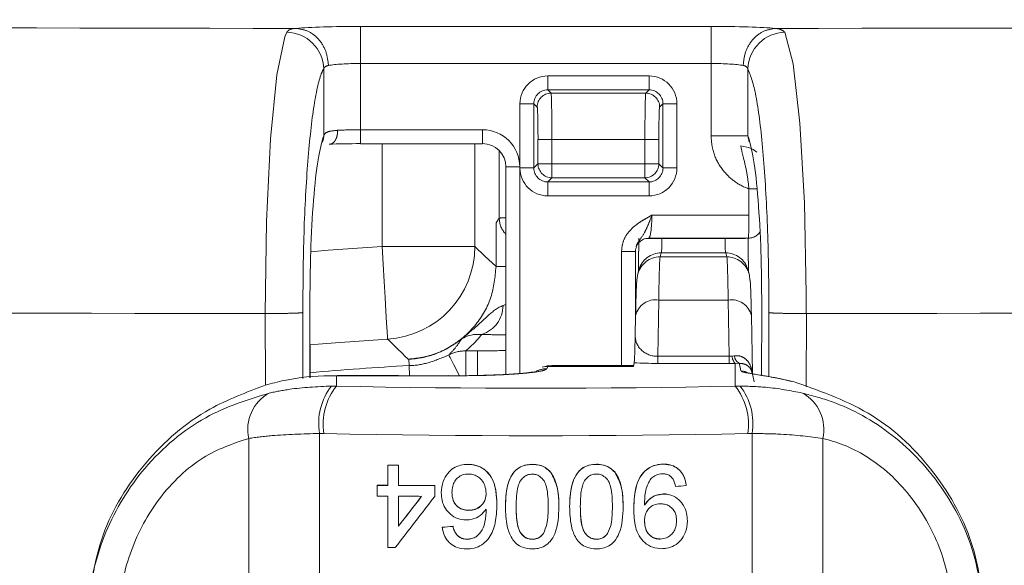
# Model space of a CAD drawing. Header units: millimetres. Extents: x 2 to 601, y 5 to 415.
# Tile 9 of 144: x 45.05 to 47.18, y 45.15 to 46.32. Entities that reach past the tile are written whole.
import ezdxf

# ---------------------------------------------------------------- set-up
doc = ezdxf.new("R2010")
doc.units = ezdxf.units.MM
doc.linetypes.add('PHANTOM', pattern=[12.7, 6.35, -1.27, 1.27, -1.27, 1.27, -1.27])

msp = doc.modelspace()

# ---------------------------------------------------------------- linework, layer by layer
at = {"color": 7, "linetype": 'PHANTOM', "lineweight": 0}
for p, q in [((45.7898, 46.3087), (45.7898, 46.2289)), ((45.7898, 46.3087), (46.5457, 46.3087)), ((46.5457, 46.3087), (46.5457, 46.2289)), ((45.7898, 46.2289), (45.7898, 46.086)), ((46.5457, 46.2289), (45.7898, 46.2289)), ((46.5457, 46.0732), (46.5457, 46.2289)), ((45.7103, 46.0732), (45.7103, 46.2174)), ((46.6253, 46.2174), (46.6253, 46.0732)), ((46.1935, 46.1721), (46.1935, 46.2021)), ((46.1935, 46.2021), (46.412, 46.2021)), ((46.412, 46.2021), (46.412, 46.1721)), ((46.1935, 46.1721), (46.2007, 46.1649)), ((46.412, 46.1721), (46.1935, 46.1721)), ((46.4049, 46.1649), (46.412, 46.1721)), ((46.2007, 46.1649), (46.4049, 46.1649)), ((46.1336, 46.0036), (46.1336, 46.1421)), ((46.1635, 46.1421), (46.1336, 46.1421)), ((46.1707, 46.1349), (46.1635, 46.1421)), ((46.1635, 46.1421), (46.1635, 46.0036)), ((46.442, 46.1421), (46.4349, 46.1349)), ((46.442, 46.0036), (46.442, 46.1421)), ((46.472, 46.1421), (46.442, 46.1421)), ((46.472, 46.1421), (46.472, 46.0036)), ((45.7898, 46.056), (45.7898, 46.086)), ((45.7898, 46.086), (46.0531, 46.086)), ((46.0531, 46.056), (46.0531, 46.086)), ((46.1725, 46.0125), (46.1725, 46.0649)), ((46.2025, 46.0649), (46.1725, 46.0649)), ((46.2025, 46.0649), (46.2025, 46.0125)), ((46.4031, 46.0649), (46.2025, 46.0649)), ((46.4031, 46.0125), (46.4031, 46.0649)), ((46.4331, 46.0649), (46.4031, 46.0649)), ((46.4331, 46.0649), (46.4331, 46.0125)), ((46.6253, 46.0732), (46.5457, 46.0732)), ((45.8362, 45.8345), (45.8362, 46.056)), ((46.0362, 46.056), (46.0362, 45.8345)), ((46.089, 45.8956), (46.089, 46.0411)), ((46.103, 46.0063), (46.133, 46.0063)), ((46.133, 46.0063), (46.133, 45.5608)), ((46.1635, 46.0036), (46.1336, 46.0036)), ((46.1635, 46.0036), (46.1725, 46.0125)), ((46.2025, 46.0125), (46.1725, 46.0125)), ((46.2025, 45.9825), (46.2025, 46.0125)), ((46.2025, 46.0125), (46.4031, 46.0125)), ((46.4031, 46.0125), (46.4031, 45.9825)), ((46.4331, 46.0125), (46.4031, 46.0125)), ((46.4331, 46.0125), (46.442, 46.0036)), ((46.472, 46.0036), (46.442, 46.0036)), ((46.2025, 45.9825), (46.1935, 45.9736)), ((46.4031, 45.9825), (46.2025, 45.9825)), ((46.412, 45.9736), (46.4031, 45.9825)), ((46.1935, 45.9736), (46.412, 45.9736)), ((46.1935, 45.9736), (46.1935, 45.9436)), ((46.412, 45.9436), (46.412, 45.9736)), ((46.6447, 45.9587), (46.6275, 45.9587)), ((46.6275, 45.902), (46.6275, 45.9587)), ((46.412, 45.9436), (46.1935, 45.9436)), ((46.082, 45.8852), (46.089, 45.8956)), ((46.418, 45.902), (46.6275, 45.902)), ((46.4397, 45.852), (46.4397, 45.8513)), ((46.4397, 45.8513), (46.5759, 45.8513)), ((46.5759, 45.8513), (46.5759, 45.852)), ((45.8362, 45.8345), (46.0362, 45.8345)), ((46.3525, 45.8233), (46.3825, 45.8233)), ((46.3525, 45.5779), (46.3525, 45.8233)), ((46.4383, 45.8206), (46.4358, 45.8119)), ((46.4358, 45.8119), (46.5797, 45.8119)), ((46.5773, 45.8206), (46.4383, 45.8206)), ((46.5797, 45.8119), (46.5773, 45.8206)), ((46.0972, 45.7071), (46.103, 45.709)), ((46.4329, 45.719), (46.4308, 45.5977)), ((46.5827, 45.719), (46.4329, 45.719)), ((46.5847, 45.5977), (46.5827, 45.719)), ((45.5847, 45.5354), (45.5843, 45.6897)), ((45.6652, 45.6918), (45.6656, 45.5498)), ((45.6807, 45.5514), (45.6803, 45.6954)), ((46.6552, 45.6954), (46.6548, 45.5566)), ((46.67, 45.5538), (46.6704, 45.6918)), ((46.7513, 45.6897), (46.7508, 45.5317)), ((46.0166, 45.5563), (46.0166, 45.6093)), ((46.0166, 45.6093), (46.0417, 45.6093)), ((46.0417, 45.5567), (46.0417, 45.6093)), ((46.4308, 45.5977), (46.4308, 45.5822)), ((46.4308, 45.5977), (46.5847, 45.5977)), ((46.5847, 45.5977), (46.5847, 45.5822)), ((46.5912, 45.598), (46.5959, 45.5987)), ((45.8944, 45.5776), (45.8937, 45.5915)), ((46.1935, 45.5757), (46.1914, 45.5708)), ((46.2024, 45.5779), (46.1934, 45.5757)), ((46.5847, 45.5822), (46.4308, 45.5822)), ((46.6063, 45.5825), (46.5978, 45.5824)), ((46.5978, 45.5824), (46.5978, 45.5334)), ((45.7378, 45.5558), (45.7378, 45.5334)), ((45.7272, 45.5335), (45.7378, 45.5334)), ((46.5978, 45.5334), (46.6084, 45.5335)), ((45.7104, 45.4312), (45.7013, 45.4313)), ((45.7013, 45.4313), (45.7013, 26.0349)), ((46.6343, 45.4313), (46.6252, 45.4312)), ((46.6343, 45.4313), (46.6343, 26.0349)), ((45.5487, 45.4207), (45.5487, 25.9806)), ((46.7869, 45.4207), (46.7869, 25.9806))]:
    msp.add_line(p, q, dxfattribs=at)
at = {"color": 7, "linetype": 'Continuous', "lineweight": 15}
for p, q in [((45.7072, 46.0587), (45.7085, 46.0626)), ((45.7898, 46.056), (46.0531, 46.056)), ((46.103, 46.0063), (46.103, 45.5587)), ((46.082, 45.7911), (46.082, 45.8852)), ((46.411, 45.852), (46.6258, 45.852)), ((46.3825, 45.664), (46.3825, 45.8233)), ((46.103, 45.7911), (46.082, 45.7911)), ((46.3902, 45.7844), (46.3878, 45.7757)), ((46.6278, 45.7757), (46.6253, 45.7844)), ((45.6809, 45.5514), (45.6805, 45.6955)), ((46.3829, 45.6854), (46.3822, 45.6428)), ((46.3829, 45.6854), (46.3829, 45.6846)), ((46.6348, 45.5606), (46.6327, 45.6854)), ((46.6327, 45.6854), (46.6327, 45.6846)), ((46.6551, 45.6955), (46.6547, 45.5566)), ((46.1903, 45.5764), (46.1813, 45.5742)), ((46.1934, 45.5757), (46.1935, 45.5757)), ((46.3782, 45.5757), (46.1935, 45.5757)), ((46.3787, 45.5779), (46.2024, 45.5779)), ((46.38, 45.5839), (46.3782, 45.5757)), ((45.9905, 45.5558), (45.9905, 45.5557)), ((45.8484, 45.3633), (45.8484, 45.363)), ((45.8484, 45.3192), (45.8484, 45.363)), ((45.8715, 45.3632), (45.8715, 45.3629)), ((45.8715, 45.3629), (45.8715, 45.3191)), ((46.0207, 45.365), (46.0207, 45.3647)), ((46.16, 45.3648), (46.16, 45.3645)), ((46.2984, 45.3649), (46.2984, 45.3647)), ((46.4425, 45.3654), (46.4425, 45.3651)), ((46.2002, 45.3475), (46.2002, 45.3472)), ((46.3386, 45.3477), (46.3386, 45.3474)), ((45.8253, 45.3196), (45.8253, 45.3193)), ((45.8253, 45.2963), (45.8253, 45.3193)), ((45.95, 45.319), (45.95, 45.3188)), ((45.95, 45.3188), (45.95, 45.2957)), ((46.4923, 45.3195), (46.4923, 45.3192)), ((45.8484, 45.1854), (45.8484, 45.2961)), ((45.8715, 45.296), (45.8715, 45.2312)), ((45.9638, 45.3036), (45.9638, 45.3033)), ((46.4435, 45.3008), (46.4435, 45.3005)), ((46.0838, 45.2783), (46.0838, 45.2781)), ((46.1023, 45.2738), (46.1023, 45.2735)), ((46.2176, 45.2738), (46.2176, 45.2735)), ((46.2407, 45.2738), (46.2407, 45.2735)), ((46.3561, 45.274), (46.3561, 45.2738)), ((46.4023, 45.2771), (46.4023, 45.2769)), ((46.0234, 45.2658), (46.0234, 45.2655)), ((46.3792, 45.2692), (46.3792, 45.269)), ((45.9892, 45.2313), (45.9892, 45.231)), ((46.4946, 45.2431), (46.4946, 45.2429)), ((45.9661, 45.229), (45.9661, 45.2288)), ((45.9975, 45.2128), (45.9975, 45.2125)), ((46.1841, 45.2156), (46.1841, 45.2154)), ((46.3226, 45.2158), (46.3226, 45.2156)), ((46.0196, 45.2035), (46.0196, 45.2032)), ((46.0392, 45.2088), (46.0392, 45.2085)), ((46.1602, 45.2033), (46.1602, 45.2031)), ((46.2987, 45.2035), (46.2987, 45.2032)), ((46.4359, 45.2039), (46.4359, 45.2036))]:
    msp.add_line(p, q, dxfattribs=at)
at = {"color": 7, "linetype": 'PHANTOM', "lineweight": 0, "flags": 128}
for points in [[(45.5844, 45.6897), (45.5844, 45.6897), (45.587, 45.8886), (45.5957, 46.0668), (45.6093, 46.2046), (45.6264, 46.2865), (45.6305, 46.2961)], [(46.705, 46.2961), (46.7227, 46.2279), (46.7373, 46.1003), (46.7472, 45.9282), (46.7512, 45.7313), (46.7512, 45.6897), (46.7512, 45.6897)], [(45.6823, 45.8232), (45.72, 45.8263), (45.8362, 45.8345)], [(45.8362, 45.8345), (45.8385, 45.796), (45.8407, 45.7589), (45.8428, 45.7246), (45.8446, 45.6946), (45.8461, 45.6697), (45.8472, 45.651), (45.8479, 45.6393), (45.8481, 45.6349)], [(46.0362, 45.8345), (46.0581, 45.8138), (46.082, 45.7911)], [(45.8481, 45.6349), (45.7361, 45.627), (45.6797, 45.6222)], [(46.003, 45.556), (46.0028, 45.5563), (45.9966, 45.5686), (45.9911, 45.5793), (45.9865, 45.5881), (45.9831, 45.5948), (45.981, 45.599), (45.9802, 45.6006)], [(45.8944, 45.5776), (45.8945, 45.5758), (45.8947, 45.5711), (45.8951, 45.5636), (45.8954, 45.5567)], [(46.6102, 45.566), (46.609, 45.5707), (46.6063, 45.5825)]]:
    msp.add_lwpolyline(points, dxfattribs=at)
at = {"color": 7, "linetype": 'Continuous', "lineweight": 15, "flags": 128}
for points in [[(46.3878, 45.7757), (46.3868, 45.7718), (46.3858, 45.762)], [(46.6278, 45.7757), (46.6288, 45.7718), (46.6297, 45.762)], [(46.1903, 45.5764), (46.1926, 45.5769), (46.2024, 45.5779)], [(45.8715, 45.3632), (45.8686, 45.3632), (45.8657, 45.3632), (45.8628, 45.3632), (45.8599, 45.3632), (45.8571, 45.3633), (45.8542, 45.3633), (45.8513, 45.3633), (45.8484, 45.3633)], [(45.8646, 45.1853), (45.8625, 45.1853), (45.8605, 45.1853), (45.8585, 45.1854), (45.8565, 45.1854), (45.8545, 45.1854), (45.8524, 45.1854), (45.8504, 45.1854), (45.8484, 45.1854)]]:
    msp.add_lwpolyline(points, dxfattribs=at)
at = {"color": 7, "linetype": 'PHANTOM', "lineweight": 0}
for centre, radius, start, end in [((45.6294, 46.2153), 0.0809, 1.4963, 89.2017), ((46.7062, 46.2153), 0.0809, 90.7983, 178.5037), ((46.2007, 46.1349), 0.03, 90.0142, 179.9466), ((46.4049, 46.1349), 0.03, 0.0534, 89.9858), ((45.6833, 46.0722), 0.027, 336.8523, 2.015), ((46.2025, 46.0125), 0.03, 180.0527, 269.9409), ((46.403, 46.0125), 0.03, 270.0591, 359.9473), ((46.1389, 45.8957), 0.0499, 180.0138, 224.0028), ((46.4378, 47.4279), 1.5766, 268.9064, 270.0668), ((46.579, 47.1078), 1.2565, 269.8584, 271.8396), ((45.8362, 45.8345), 0.2, 273.4263, 359.982), ((46.4357, 45.762), 0.0499, 89.9003, 164.009), ((46.4382, 45.7707), 0.0499, 89.9002, 164.0091), ((46.5773, 45.7707), 0.0499, 15.991, 90.0997), ((46.5798, 45.762), 0.0499, 15.991, 90.0997), ((46.4259, 45.6754), 0.0441, 80.8299, 166.9316), ((46.5897, 45.6754), 0.0441, 13.0684, 99.1701), ((46.0316, 45.7075), 0.0656, 287.6787, 359.6541), ((32.115, 31.5987), 19.637, 45.44412, 45.62507), ((46.0057, 45.6339), 0.000687, 335.6119, 16.3051), ((46.0163, 45.5298), 0.0795, 89.7748, 117.0627), ((46.6155, 45.5989), 0.0243, 182.1526, 223.1133), ((46.618, 45.6015), 0.0223, 187.2193, 238.275), ((46.1678, 40.2728), 5.3118, 92.9504, 95.2604), ((45.8934, 45.5994), 0.00793, 271.5863, 277.8614), ((46.1911, 45.521), 0.0498, 89.7638, 116.6619), ((46.6096, 45.5366), 0.0294, 62.622, 88.9775), ((45.831, 45.4528), 0.1315, 142.1477, 189.3979), ((45.8432, 45.4504), 0.1342, 141.7771, 188.2215), ((46.4924, 45.4504), 0.1342, 351.7785, 38.2229), ((46.5045, 45.4528), 0.1315, 350.6021, 37.8523), ((45.6358, 45.4401), 0.0893, 118.9258, 192.5786), ((46.6997, 45.4401), 0.0893, 347.4214, 61.0742)]:
    msp.add_arc(centre, radius, start, end, dxfattribs=at)
at = {"color": 7, "linetype": 'Continuous', "lineweight": 15}
for centre, radius, start, end in [((45.831, 39.7586), 5.6045, 89.5861, 89.822), ((45.8463, 47.1485), 1.829, 269.3426, 270.0655), ((45.8463, 47.1486), 1.8294, 269.3426, 270.0654), ((46.159, 108.1737), 62.855, 269.737906, 269.809429), ((46.1591, 108.1932), 62.8748, 269.737917, 269.809418), ((45.8271, 43.4026), 1.8936, 89.3549, 90.0532), ((45.7826, 18.7705), 26.5256, 89.70002, 89.80797)]:
    msp.add_arc(centre, radius, start, end, dxfattribs=at)
at = {"color": 7, "linetype": 'PHANTOM', "lineweight": 0}
for centre, major_axis, ratio, start_param, end_param in [((45.7898, 46.3004), (0.16, 0), 0.052408, 1.570796, 2.617113), ((46.5457, 46.3004), (0.16, 0), 0.052408, 0.524464, 1.570796), ((45.7898, 46.2205), (0.08, 0), 0.104816, 1.570796, 2.616971), ((46.5457, 46.2205), (0.08, 0), 0.104816, 0.524464, 1.570796), ((46.1936, 46.142), (-0.0425, 0.0425), 0.999315, 5.49813, 7.068241), ((46.412, 46.142), (0.0425, 0.0425), 0.999315, 5.49813, 7.068241), ((46.1936, 46.142), (-0.0213, 0.0213), 0.997948, 5.49813, 7.068241), ((46.412, 46.142), (0.0213, 0.0213), 0.997948, 5.49813, 7.068241), ((46.2006, 46.0649), (0, 0.1), 0.01833, 4.712389, 6.257005), ((46.4049, 46.0649), (0, 0.1), 0.01833, 0.02618, 1.570796), ((46.1707, 46.0649), (0, 0.07), 0.026186, 4.712389, 6.257005), ((46.4349, 46.0649), (0, 0.07), 0.026186, 0.02618, 1.570796), ((45.7898, 46.0803), (0.08, 0), 0.072061, 1.570796, 2.237116), ((46.0527, 46.0059), (-0.069, -0.0413), 0.99484, 2.604169, 4.170404), ((46.1936, 46.0036), (-0.0425, -0.0425), 0.999315, 5.49813, 7.068241), ((46.1936, 46.0036), (0.0213, 0.0213), 0.997948, 2.356537, 3.926648), ((46.412, 46.0036), (0.0213, -0.0213), 0.997948, 5.49813, 7.068241), ((46.412, 46.0036), (0.0425, -0.0425), 0.999315, 5.49813, 7.068241), ((46.169, 45.8956), (0.08, 0), 0.00982, 2.540467, 3.124139), ((46.411, 45.902), (0, 0.05), 0.139982, 3.054326, 4.712389), ((46.6258, 45.902), (0, 0.05), 0.034995, 3.054326, 4.712389), ((46.4383, 45.8505), (0, 0.03), 0.046531, 3.202736, 4.738626), ((46.5773, 45.8505), (0, 0.03), 0.046531, 1.54456, 3.080449), ((46.436, 45.5125), (0.0001, 0.3), 0.014541, 0.061092, 0.811584), ((46.5796, 45.5125), (-0.0001, 0.3), 0.014541, 5.471602, 6.222093), ((46.4322, 45.6438), (0.0491, 0.0107), 0.914884, 2.904733, 4.48787), ((46.0417, 45.6156), (0.12, 0), 0.052408, 4.712389, 5.24917), ((46.5834, 45.6438), (0.0491, -0.0107), 0.914884, 4.936908, 5.06791), ((46.5834, 45.594), (0.1, -0.0002), 0.117224, 4.726286, 4.857288), ((46.1678, 48.3094), (35.05, 0), 0.078567, 4.70012, 4.70733), ((46.1678, 45.652), (1.57, 0), 0.078567, 4.434958, 4.98982), ((46.1678, 45.5524), (1.67, 0), 0.07543, 4.434958, 4.98982)]:
    msp.add_ellipse(centre, major_axis=major_axis, ratio=ratio, start_param=start_param, end_param=end_param, dxfattribs=at)
at = {"color": 7, "linetype": 'Continuous', "lineweight": 15}
for centre, major_axis, ratio, start_param, end_param in [((45.7898, 46.0503), (0.11, 0), 0.052408, 1.570796, 2.237116), ((46.0527, 46.0059), (0.0434, 0.026), 0.988733, 5.745762, 7.311997), ((46.3883, 45.8505), (0, 0.08), 0.017449, 3.568997, 4.738577), ((46.6273, 45.8505), (0, 0.08), 0.017449, 1.544608, 2.714189), ((46.386, 45.5125), (0.0001, 0.25), 0.017449, 0.061094, 0.811586), ((46.6296, 45.5125), (-0.0001, 0.25), 0.017449, 5.471599, 6.222091), ((46.1934, 45.5257), (-0.0322, 0.0383), 0.998455, 5.58473, 5.829762), ((46.4322, 45.594), (0.1, 0.0002), 0.117224, 4.16308, 4.698492), ((46.1678, 45.3299), (1.68, 0.1681), 0.025918, 4.890179, 4.90416), ((46.1678, 45.6218), (1.6799, 2.1791), 0.009759, 4.518252, 4.569704), ((46.1678, 45.6587), (1.6699, 2.1661), 0.00976, 4.521367, 4.551697), ((46.1678, 45.6587), (1.6799, 2.179), 0.00976, 4.52244, 4.552584), ((46.1678, 45.2926), (1.67, 0.1671), 0.025918, 4.588738, 4.602647), ((46.1678, 45.2926), (1.68, 0.1681), 0.025918, 4.589462, 4.603287)]:
    msp.add_ellipse(centre, major_axis=major_axis, ratio=ratio, start_param=start_param, end_param=end_param, dxfattribs=at)
at = {"color": 7, "linetype": 'PHANTOM', "lineweight": 0}
for points, knots in [([(41.1887, 46.3233), (41.682, 46.3199), (42.6685, 46.313), (44.1579, 46.3067), (45.1533, 46.3053), (45.6513, 46.3045)], [0, 0, 0, 0, 0.333242, 0.666365, 1, 1, 1, 1]), ([(46.6842, 46.3045), (47.1823, 46.3053), (48.1776, 46.3067), (49.6671, 46.313), (50.6535, 46.3199), (51.1469, 46.3233)], [0, 0, 0, 0, 0.333628, 0.666751, 1, 1, 1, 1]), ([(45.6305, 46.2961), (45.6312, 46.2971), (45.6342, 46.3013), (45.6423, 46.3045), (45.6513, 46.3045), (45.6513, 46.3045)], [0, 0, 0, 0, 0.230604, 0.999924, 1, 1, 1, 1]), ([(45.6513, 46.3045), (45.6602, 46.3031), (45.6781, 46.3003), (45.7007, 46.2817), (45.7169, 46.2556), (45.7193, 46.235), (45.7206, 46.2247)], [0, 0, 0, 0, 0.250002, 0.499987, 0.749898, 1, 1, 1, 1]), ([(46.6842, 46.3045), (46.6753, 46.3031), (46.6575, 46.3003), (46.6348, 46.2817), (46.6187, 46.2556), (46.6162, 46.235), (46.615, 46.2247)], [0, 0, 0, 0, 0.250002, 0.499987, 0.749897, 1, 1, 1, 1]), ([(46.6842, 46.3045), (46.6842, 46.3045), (46.6869, 46.3045), (46.6974, 46.3024), (46.7017, 46.2989), (46.705, 46.2961)], [0, 0, 0, 0, 0.000076, 0.225321, 1, 1, 1, 1]), ([(45.7103, 46.2174), (45.7089, 46.2148), (45.7016, 46.2007), (45.6889, 46.1461), (45.6755, 46.0247), (45.6666, 45.8671), (45.6657, 45.7503), (45.6652, 45.6918)], [0, 0, 0, 0, 0.053399, 0.290863, 0.527486, 0.763769, 1, 1, 1, 1]), ([(45.7206, 46.2247), (45.7168, 46.2234), (45.712, 46.2219), (45.7106, 46.2182), (45.7103, 46.2174)], [0, 0, 0, 0, 0.767461, 1, 1, 1, 1]), ([(46.6253, 46.2174), (46.6237, 46.2199), (46.6217, 46.2233), (46.6162, 46.2244), (46.615, 46.2247)], [0, 0, 0, 0, 0.7749091, 1, 1, 1, 1]), ([(46.6703, 45.6918), (46.6703, 45.7039), (46.6704, 45.774), (46.6674, 45.9027), (46.6576, 46.0537), (46.6431, 46.1696), (46.6313, 46.2015), (46.6253, 46.2174)], [0, 0, 0, 0, 0.0489247, 0.2857733, 0.5234969, 0.7617603, 1, 1, 1, 1]), ([(45.7103, 46.0732), (45.7108, 46.0744), (45.7126, 46.0785), (45.7212, 46.0831), (45.734, 46.0842), (45.7404, 46.0848)], [0, 0, 0, 0, 0.185558, 0.594587, 1, 1, 1, 1]), ([(45.7218, 46.0549), (45.7231, 46.0549), (45.7256, 46.055), (45.7291, 46.0566), (45.7324, 46.0593), (45.7353, 46.063), (45.7376, 46.0676), (45.7393, 46.073), (45.7403, 46.0788), (45.7403, 46.0828), (45.7404, 46.0848)], [0, 0, 0, 0, 0.12501, 0.249986, 0.375024, 0.500067, 0.624849, 0.750057, 0.874833, 1, 1, 1, 1]), ([(46.6275, 45.9587), (46.6265, 45.9591), (46.6139, 45.9633), (46.5906, 45.9767), (46.564, 46.0058), (46.5482, 46.0398), (46.5465, 46.0634), (46.5457, 46.0732)], [0, 0, 0, 0, 0.022546, 0.267092, 0.527895, 0.803827, 1, 1, 1, 1]), ([(46.6275, 45.9587), (46.6261, 45.9706), (46.6233, 45.9942), (46.6164, 46.0226), (46.6116, 46.0417), (46.61, 46.0505), (46.6099, 46.0512)], [0, 0, 0, 0, 0.36372, 0.722335, 0.975947, 1, 1, 1, 1]), ([(46.3525, 45.8233), (46.3533, 45.8307), (46.3548, 45.8452), (46.3676, 45.8672), (46.3851, 45.8826), (46.4032, 45.8937), (46.4131, 45.8989), (46.4179, 45.9019), (46.418, 45.902)], [0, 0, 0, 0, 0.202402, 0.40427, 0.690408, 0.842642, 0.99537, 1, 1, 1, 1]), ([(46.418, 45.902), (46.418, 45.9018), (46.4156, 45.8948), (46.4108, 45.8818), (46.4019, 45.8631), (46.3927, 45.8496), (46.3852, 45.8386), (46.3844, 45.8338), (46.3843, 45.8333)], [0, 0, 0, 0, 0.005739, 0.266363, 0.496799, 0.817648, 0.98174, 1, 1, 1, 1]), ([(45.8924, 45.5914), (45.9037, 45.5926), (45.9372, 45.596), (45.9902, 45.6185), (46.0409, 45.6638), (46.0754, 45.7237), (46.0798, 45.7687), (46.082, 45.7911)], [0, 0, 0, 0, 0.112021, 0.334017, 0.555981, 0.778026, 1, 1, 1, 1]), ([(45.5843, 45.6897), (45.0845, 45.6905), (44.0848, 45.692), (42.5888, 45.6982), (41.5975, 45.705), (41.1018, 45.7084)], [0, 0, 0, 0, 0.3333292, 0.6666617, 1, 1, 1, 1]), ([(46.0064, 45.6341), (46.0074, 45.6349), (46.0097, 45.6367), (46.0164, 45.6421), (46.0352, 45.6579), (46.0606, 45.6822), (46.0839, 45.702), (46.0965, 45.7068), (46.0972, 45.7071)], [0, 0, 0, 0, 0.029404, 0.068496, 0.202318, 0.639702, 0.979961, 1, 1, 1, 1]), ([(51.2337, 45.7084), (50.7381, 45.705), (49.7467, 45.6982), (48.2507, 45.692), (47.2511, 45.6905), (46.7512, 45.6897)], [0, 0, 0, 0, 0.333338, 0.666671, 1, 1, 1, 1]), ([(45.5843, 45.6897), (45.5942, 45.6897), (45.6141, 45.6898), (45.6398, 45.6904), (45.6589, 45.691), (45.6631, 45.6916), (45.6652, 45.6918)], [0, 0, 0, 0, 0.250001, 0.5, 0.750005, 1, 1, 1, 1]), ([(46.7513, 45.6897), (46.7414, 45.6898), (46.7215, 45.6899), (46.6958, 45.6903), (46.6767, 45.691), (46.6725, 45.6916), (46.6704, 45.6918)], [0, 0, 0, 0, 0.25, 0.5, 0.75, 1, 1, 1, 1]), ([(46.0515, 45.645), (46.0485, 45.6413), (46.039, 45.6294), (46.0257, 45.6174), (46.0166, 45.6093)], [0, 0, 0, 0, 0.315063, 1, 1, 1, 1]), ([(46.103, 45.6437), (46.1009, 45.6437), (46.0819, 45.6439), (46.0658, 45.6445), (46.0515, 45.645)], [0, 0, 0, 0, 0.113458, 1, 1, 1, 1]), ([(46.0063, 45.6336), (45.9929, 45.6245), (45.9639, 45.6048), (45.9248, 45.5942), (45.9005, 45.5919), (45.8948, 45.5915), (45.8937, 45.5915), (45.8937, 45.5915)], [0, 0, 0, 0, 0.395196, 0.852302, 0.967618, 0.999951, 1, 1, 1, 1]), ([(45.8945, 45.5916), (45.8957, 45.5916), (45.9014, 45.5919), (45.9257, 45.5948), (45.9642, 45.6053), (45.993, 45.6249), (46.0064, 45.6341)], [0, 0, 0, 0, 0.030343, 0.144306, 0.602396, 1, 1, 1, 1]), ([(45.9802, 45.6006), (45.9864, 45.6071), (45.9968, 45.6182), (46.0036, 45.6292), (46.0063, 45.6336)], [0, 0, 0, 0, 0.592988, 1, 1, 1, 1]), ([(45.8944, 45.5776), (45.8944, 45.5776), (45.9083, 45.5776), (45.9381, 45.5827), (45.9655, 45.5944), (45.9802, 45.6006)], [0, 0, 0, 0, 0.000067, 0.4665062, 1, 1, 1, 1]), ([(46.5959, 45.5987), (46.5992, 45.5989), (46.6038, 45.5993), (46.6127, 45.597), (46.6221, 45.5914), (46.6308, 45.5791), (46.6342, 45.5684), (46.6345, 45.5622), (46.6346, 45.5614)], [0, 0, 0, 0, 0.165257, 0.231436, 0.456658, 0.697188, 0.960465, 1, 1, 1, 1]), ([(45.8924, 45.5914), (45.8927, 45.5915), (45.8934, 45.5915), (45.8941, 45.5915), (45.8945, 45.5916)], [0, 0, 0, 0, 0.405649, 1, 1, 1, 1]), ([(45.8937, 45.5915), (45.8934, 45.5915), (45.893, 45.5915), (45.8926, 45.5914), (45.8924, 45.5914)], [0, 0, 0, 0, 0.589054, 1, 1, 1, 1]), ([(46.1914, 45.5708), (46.1902, 45.5698), (46.1869, 45.567), (46.1634, 45.5628), (46.1179, 45.5588), (46.0579, 45.5561), (46.0129, 45.5558), (45.9905, 45.5557)], [0, 0, 0, 0, 0.125585, 0.344463, 0.56306, 0.781528, 1, 1, 1, 1]), ([(46.634, 45.5627), (46.6333, 45.5652), (46.6319, 45.5704), (46.6258, 45.5769), (46.6172, 45.5818), (46.6098, 45.5823), (46.6063, 45.5825)], [0, 0, 0, 0, 0.2480151, 0.5231989, 0.7706193, 1, 1, 1, 1]), ([(45.5926, 45.5183), (45.607, 45.5213), (45.6471, 45.5297), (45.6959, 45.532), (45.7272, 45.5335)], [0, 0, 0, 0, 0.36035, 1, 1, 1, 1]), ([(46.6084, 45.5335), (46.627, 45.533), (46.676, 45.5315), (46.7173, 45.5234), (46.7429, 45.5183)], [0, 0, 0, 0, 0.380639, 1, 1, 1, 1]), ([(45.2014, 45.0339), (45.2018, 45.0433), (45.2047, 45.1064), (45.2336, 45.2232), (45.3219, 45.3672), (45.4527, 45.4755), (45.5467, 45.5042), (45.5926, 45.5183)], [0, 0, 0, 0, 0.0396523, 0.2654283, 0.4962282, 0.753665, 1, 1, 1, 1]), ([(46.7429, 45.5183), (46.7641, 45.5128), (46.8281, 45.496), (46.9409, 45.4345), (47.0522, 45.3157), (47.1199, 45.1742), (47.1298, 45.0771), (47.1342, 45.0339)], [0, 0, 0, 0, 0.115819, 0.35004, 0.592397, 0.818358, 1, 1, 1, 1]), ([(45.7013, 45.4313), (45.6655, 45.4303), (45.6088, 45.4287), (45.5649, 45.4228), (45.5487, 45.4207)], [0, 0, 0, 0, 0.6304643, 1, 1, 1, 1]), ([(46.7869, 45.4207), (46.7583, 45.4243), (46.7126, 45.4301), (46.6555, 45.431), (46.6343, 45.4313)], [0, 0, 0, 0, 0.627942, 1, 1, 1, 1]), ([(45.5487, 45.4207), (45.5157, 45.4097), (45.4485, 45.3874), (45.353, 45.2984), (45.29, 45.1814), (45.2696, 45.0875), (45.2675, 45.0363), (45.2672, 45.0287)], [0, 0, 0, 0, 0.24291, 0.495745, 0.727558, 0.959117, 1, 1, 1, 1]), ([(47.0684, 45.0287), (47.0652, 45.0638), (47.0582, 45.1419), (47.0102, 45.2565), (46.9296, 45.3538), (46.8475, 45.4036), (46.8021, 45.4164), (46.7869, 45.4207)], [0, 0, 0, 0, 0.186917, 0.415916, 0.655563, 0.885095, 1, 1, 1, 1])]:
    msp.add_open_spline(points, degree=3, knots=knots, dxfattribs=at)
at = {"color": 7, "linetype": 'Continuous', "lineweight": 15}
for points, knots in [([(45.6804, 45.6954), (45.6807, 45.7382), (45.6814, 45.8236), (45.6879, 45.9381), (45.6976, 46.0292), (45.7061, 46.0585), (45.7103, 46.0732)], [0, 0, 0, 0, 0.249975, 0.500066, 0.75056, 1, 1, 1, 1]), ([(45.7069, 46.0589), (45.7071, 46.0593), (45.7093, 46.0634), (45.7098, 46.0685), (45.7103, 46.0732)], [0, 0, 0, 0, 0.0905322, 1, 1, 1, 1]), ([(46.6253, 46.0732), (46.6295, 46.0585), (46.6379, 46.0292), (46.6477, 45.9381), (46.6542, 45.8236), (46.6548, 45.7382), (46.6552, 45.6954)], [0, 0, 0, 0, 0.24944, 0.499934, 0.750025, 1, 1, 1, 1]), ([(46.6253, 46.0732), (46.6256, 46.0699), (46.626, 46.0653), (46.6278, 46.0613), (46.6284, 46.0602)], [0, 0, 0, 0, 0.710008, 1, 1, 1, 1]), ([(46.6099, 46.0512), (46.6185, 46.0496), (46.6323, 46.0469), (46.641, 46.0403), (46.6443, 46.0378)], [0, 0, 0, 0, 0.624554, 1, 1, 1, 1]), ([(46.3844, 45.8344), (46.3845, 45.8345), (46.3846, 45.8349), (46.3857, 45.8375), (46.389, 45.8424), (46.3954, 45.848), (46.4036, 45.8518), (46.4092, 45.8516), (46.4113, 45.8515)], [0, 0, 0, 0, 0.064455, 0.198742, 0.36075, 0.588508, 0.846097, 1, 1, 1, 1]), ([(46.6259, 45.8522), (46.6293, 45.8525), (46.6359, 45.8529), (46.6438, 45.8576), (46.6487, 45.8619), (46.6504, 45.8649), (46.6509, 45.8656)], [0, 0, 0, 0, 0.345988, 0.651857, 0.907879, 1, 1, 1, 1]), ([(46.3829, 45.8233), (46.3828, 45.8246), (46.3825, 45.828), (46.3838, 45.8312), (46.3846, 45.8332)], [0, 0, 0, 0, 0.3753703, 1, 1, 1, 1]), ([(46.0063, 45.6336), (46.0065, 45.6337), (46.0068, 45.6339), (46.0076, 45.6346), (46.0099, 45.6361), (46.0159, 45.6396), (46.0237, 45.6425), (46.0364, 45.6451), (46.045, 45.645), (46.0515, 45.645)], [0, 0, 0, 0, 0.004467, 0.010706, 0.03126, 0.137261, 0.571786, 0.678028, 1, 1, 1, 1]), ([(46.38, 45.5839), (46.3802, 45.5864), (46.381, 45.5962), (46.3817, 45.6251), (46.3822, 45.6438), (46.3822, 45.6439)], [0, 0, 0, 0, 0.2627809, 0.9940348, 1, 1, 1, 1]), ([(45.7378, 45.5558), (45.7373, 45.5558), (45.7324, 45.5559), (45.6949, 45.5558), (45.6438, 45.5511), (45.598, 45.539), (45.5844, 45.5353)], [0, 0, 0, 0, 0.009335, 0.095674, 0.729791, 1, 1, 1, 1]), ([(45.9905, 45.5558), (45.9571, 45.5558), (45.8733, 45.5559), (45.7896, 45.556), (45.7391, 45.556)], [0, 0, 0, 0, 0.398076, 1, 1, 1, 1]), ([(46.1702, 45.5653), (46.1703, 45.5653), (46.1706, 45.5655), (46.1643, 45.564), (46.1469, 45.5617), (46.1102, 45.5586), (46.0563, 45.5565), (46.0094, 45.5556), (45.9838, 45.5559), (45.9793, 45.5559)], [0, 0, 0, 0, 0.026692, 0.115882, 0.263939, 0.475907, 0.709137, 0.94919, 1, 1, 1, 1]), ([(46.7285, 45.5415), (46.7198, 45.5436), (46.6984, 45.5487), (46.6657, 45.5548), (46.6357, 45.5595), (46.6148, 45.563), (46.6117, 45.565), (46.6102, 45.566)], [0, 0, 0, 0, 0.149852, 0.367432, 0.581801, 0.792246, 1, 1, 1, 1]), ([(46.7195, 45.5434), (46.7118, 45.5453), (46.6909, 45.5505), (46.6604, 45.5557), (46.6365, 45.5595), (46.6244, 45.5619), (46.623, 45.5623), (46.6225, 45.5624)], [0, 0, 0, 0, 0.171024, 0.464519, 0.722235, 0.897353, 1, 1, 1, 1]), ([(46.6388, 45.5425), (46.6378, 45.547), (46.6363, 45.5538), (46.6348, 45.5605), (46.6343, 45.5628)], [0, 0, 0, 0, 0.6652064, 1, 1, 1, 1]), ([(45.5844, 45.5353), (45.5435, 45.52), (45.446, 45.4834), (45.3196, 45.3735), (45.2221, 45.216), (45.2068, 45.0954), (45.1991, 45.035)], [0, 0, 0, 0, 0.193661, 0.4625, 0.731261, 1, 1, 1, 1]), ([(47.1364, 45.035), (47.1307, 45.0861), (47.1182, 45.1974), (47.0337, 45.3513), (46.9006, 45.4803), (46.7859, 45.5211), (46.7285, 45.5415)], [0, 0, 0, 0, 0.219933, 0.479891, 0.739954, 1, 1, 1, 1]), ([(45.9638, 45.3033), (45.9646, 45.3117), (45.9661, 45.3268), (45.9766, 45.3452), (45.9899, 45.3571), (46.005, 45.3637), (46.0156, 45.3644), (46.0207, 45.3647)], [0, 0, 0, 0, 0.268328, 0.48104, 0.659761, 0.837995, 1, 1, 1, 1]), ([(46.0838, 45.2783), (46.0833, 45.2918), (46.0824, 45.3126), (46.0721, 45.3391), (46.0575, 45.3546), (46.0394, 45.3636), (46.0268, 45.3645), (46.0207, 45.365)], [0, 0, 0, 0, 0.332644, 0.510555, 0.690316, 0.848728, 1, 1, 1, 1]), ([(46.0207, 45.3647), (46.0282, 45.364), (46.0422, 45.3628), (46.0599, 45.3521), (46.0738, 45.336), (46.0826, 45.3103), (46.0833, 45.2901), (46.0838, 45.2781)], [0, 0, 0, 0, 0.185965, 0.342911, 0.499612, 0.703039, 1, 1, 1, 1]), ([(46.16, 45.3648), (46.1525, 45.3642), (46.1401, 45.3631), (46.125, 45.3536), (46.1136, 45.3394), (46.1035, 45.3124), (46.1027, 45.289), (46.1023, 45.2738)], [0, 0, 0, 0, 0.18084, 0.303666, 0.426296, 0.626847, 1, 1, 1, 1]), ([(46.1023, 45.2735), (46.1029, 45.2921), (46.1038, 45.3177), (46.1175, 45.3454), (46.1301, 45.3574), (46.1444, 45.3636), (46.1547, 45.3642), (46.16, 45.3645)], [0, 0, 0, 0, 0.450214, 0.623557, 0.746977, 0.870673, 1, 1, 1, 1]), ([(46.2002, 45.3475), (46.196, 45.3515), (46.1878, 45.3595), (46.173, 45.3642), (46.1636, 45.3646), (46.16, 45.3648)], [0, 0, 0, 0, 0.377454, 0.757005, 1, 1, 1, 1]), ([(46.16, 45.3645), (46.1637, 45.3644), (46.1734, 45.3639), (46.1882, 45.359), (46.1963, 45.351), (46.2002, 45.3472)], [0, 0, 0, 0, 0.25208, 0.641571, 1, 1, 1, 1]), ([(46.2984, 45.3649), (46.291, 45.3643), (46.2786, 45.3633), (46.2635, 45.3537), (46.2521, 45.3395), (46.242, 45.3125), (46.2412, 45.289), (46.2407, 45.2738)], [0, 0, 0, 0, 0.180671, 0.303623, 0.426343, 0.626418, 1, 1, 1, 1]), ([(46.2407, 45.2735), (46.2414, 45.2921), (46.2422, 45.3177), (46.256, 45.3454), (46.2685, 45.3574), (46.2828, 45.3637), (46.2931, 45.3644), (46.2984, 45.3647)], [0, 0, 0, 0, 0.449976, 0.623018, 0.746399, 0.870044, 1, 1, 1, 1]), ([(46.3386, 45.3477), (46.3336, 45.3524), (46.3244, 45.361), (46.3093, 45.3646), (46.301, 45.3649), (46.2984, 45.3649)], [0, 0, 0, 0, 0.4471663, 0.8272968, 1, 1, 1, 1]), ([(46.2984, 45.3647), (46.3022, 45.3645), (46.3119, 45.3641), (46.3266, 45.3591), (46.3347, 45.3512), (46.3386, 45.3474)], [0, 0, 0, 0, 0.251379, 0.643457, 1, 1, 1, 1]), ([(46.4425, 45.3654), (46.4354, 45.3647), (46.4212, 45.3634), (46.4034, 45.352), (46.3896, 45.3341), (46.3802, 45.3061), (46.3796, 45.2831), (46.3792, 45.2692)], [0, 0, 0, 0, 0.1645964, 0.3310807, 0.4717108, 0.6812523, 1, 1, 1, 1]), ([(46.3792, 45.269), (46.3797, 45.2867), (46.3805, 45.3124), (46.3944, 45.3417), (46.4092, 45.3563), (46.4258, 45.364), (46.4373, 45.3648), (46.4425, 45.3651)], [0, 0, 0, 0, 0.4043721, 0.5857228, 0.7318703, 0.8782528, 1, 1, 1, 1]), ([(46.4923, 45.3195), (46.4908, 45.3269), (46.4883, 45.3394), (46.4775, 45.3536), (46.465, 45.3619), (46.4527, 45.3651), (46.4452, 45.3653), (46.4425, 45.3654)], [0, 0, 0, 0, 0.297922, 0.49744, 0.697361, 0.891811, 1, 1, 1, 1]), ([(46.4425, 45.3651), (46.4499, 45.3645), (46.4622, 45.3635), (46.4768, 45.3539), (46.4869, 45.3411), (46.491, 45.3286), (46.492, 45.3207), (46.4923, 45.3192)], [0, 0, 0, 0, 0.291809, 0.48896, 0.685798, 0.939222, 1, 1, 1, 1]), ([(46.0225, 45.3439), (46.0181, 45.3436), (46.0101, 45.343), (45.9998, 45.3369), (45.9925, 45.3285), (45.9876, 45.3172), (45.9871, 45.3086), (45.9869, 45.304)], [0, 0, 0, 0, 0.216206, 0.396906, 0.5773, 0.768351, 1, 1, 1, 1]), ([(46.0607, 45.3026), (46.0601, 45.3082), (46.059, 45.3185), (46.0517, 45.3311), (46.0423, 45.3394), (46.0322, 45.3434), (46.0254, 45.3438), (46.0225, 45.3439)], [0, 0, 0, 0, 0.267578, 0.491538, 0.67535, 0.859285, 1, 1, 1, 1]), ([(46.16, 45.3438), (46.1565, 45.3434), (46.1496, 45.3427), (46.1408, 45.337), (46.1335, 45.3288), (46.1282, 45.3148), (46.1257, 45.296), (46.1255, 45.281), (46.1253, 45.2734)], [0, 0, 0, 0, 0.117755, 0.236032, 0.350131, 0.486936, 0.740577, 1, 1, 1, 1]), ([(46.1946, 45.2734), (46.1944, 45.2808), (46.1942, 45.2952), (46.1918, 45.3139), (46.1864, 45.3294), (46.1778, 45.3383), (46.1684, 45.3432), (46.1627, 45.3436), (46.16, 45.3438)], [0, 0, 0, 0, 0.251744, 0.492745, 0.647399, 0.803599, 0.90712, 1, 1, 1, 1]), ([(46.2176, 45.2738), (46.2175, 45.2802), (46.2173, 45.2931), (46.2143, 45.3161), (46.2087, 45.335), (46.2015, 45.3455), (46.2002, 45.3475)], [0, 0, 0, 0, 0.251557, 0.502993, 0.907372, 1, 1, 1, 1]), ([(46.2002, 45.3472), (46.2052, 45.3375), (46.2137, 45.3212), (46.2171, 45.2956), (46.2175, 45.2809), (46.2176, 45.2735)], [0, 0, 0, 0, 0.425015, 0.71014, 1, 1, 1, 1]), ([(46.2984, 45.3439), (46.2949, 45.3436), (46.288, 45.3429), (46.2792, 45.337), (46.272, 45.3288), (46.2667, 45.3148), (46.2642, 45.296), (46.2639, 45.281), (46.2638, 45.2735)], [0, 0, 0, 0, 0.118162, 0.237063, 0.35146, 0.487725, 0.74107, 1, 1, 1, 1]), ([(46.333, 45.2736), (46.3329, 45.281), (46.3327, 45.2954), (46.3303, 45.3141), (46.3249, 45.3296), (46.3163, 45.3385), (46.3069, 45.3433), (46.3011, 45.3437), (46.2984, 45.3439)], [0, 0, 0, 0, 0.251733, 0.492547, 0.64668, 0.802696, 0.906755, 1, 1, 1, 1]), ([(46.3561, 45.274), (46.356, 45.2805), (46.3558, 45.2934), (46.3527, 45.3163), (46.3472, 45.3352), (46.34, 45.3457), (46.3386, 45.3477)], [0, 0, 0, 0, 0.251121, 0.502814, 0.905809, 1, 1, 1, 1]), ([(46.3386, 45.3474), (46.3437, 45.3377), (46.3522, 45.3215), (46.3555, 45.2959), (46.3559, 45.2812), (46.3561, 45.2738)], [0, 0, 0, 0, 0.424867, 0.710279, 1, 1, 1, 1]), ([(46.4413, 45.3444), (46.4365, 45.3438), (46.4279, 45.3429), (46.4175, 45.3358), (46.4076, 45.3212), (46.4031, 45.302), (46.4024, 45.2866), (46.4022, 45.2813)], [0, 0, 0, 0, 0.177253, 0.309437, 0.441891, 0.806682, 1, 1, 1, 1]), ([(46.4692, 45.3168), (46.4679, 45.3224), (46.466, 45.3306), (46.4588, 45.3392), (46.4517, 45.3431), (46.4457, 45.3443), (46.4422, 45.3443), (46.4413, 45.3444)], [0, 0, 0, 0, 0.387476, 0.572915, 0.758626, 0.940167, 1, 1, 1, 1]), ([(46.017, 45.2448), (46.011, 45.2453), (45.9988, 45.2464), (45.9835, 45.2561), (45.9715, 45.2696), (45.9647, 45.2861), (45.9641, 45.2979), (45.9638, 45.3033)], [0, 0, 0, 0, 0.2045281, 0.4109334, 0.5982229, 0.8174776, 1, 1, 1, 1]), ([(46.0234, 45.2658), (46.0181, 45.2662), (46.0091, 45.2669), (45.9983, 45.2737), (45.9913, 45.2824), (45.9874, 45.293), (45.9871, 45.3004), (45.9869, 45.3042)], [0, 0, 0, 0, 0.263268, 0.444819, 0.626304, 0.810552, 1, 1, 1, 1]), ([(45.9869, 45.304), (45.9873, 45.2982), (45.988, 45.2886), (45.9948, 45.277), (46.0034, 45.2697), (46.0134, 45.266), (46.0202, 45.2657), (46.0234, 45.2655)], [0, 0, 0, 0, 0.286853, 0.472719, 0.658894, 0.842092, 1, 1, 1, 1]), ([(46.0607, 45.3029), (46.0604, 45.2982), (46.0597, 45.2899), (46.0537, 45.2792), (46.045, 45.2713), (46.0344, 45.2664), (46.0267, 45.266), (46.0234, 45.2658)], [0, 0, 0, 0, 0.233843, 0.422049, 0.609394, 0.828951, 1, 1, 1, 1]), ([(46.0234, 45.2655), (46.028, 45.2659), (46.0372, 45.2666), (46.0489, 45.2739), (46.057, 45.2837), (46.0604, 45.2939), (46.0606, 45.3002), (46.0607, 45.3026)], [0, 0, 0, 0, 0.233041, 0.468077, 0.679687, 0.876351, 1, 1, 1, 1]), ([(46.4435, 45.3008), (46.4368, 45.2999), (46.4245, 45.2983), (46.4104, 45.2885), (46.4047, 45.2805), (46.4023, 45.2771)], [0, 0, 0, 0, 0.403988, 0.751316, 1, 1, 1, 1]), ([(46.4023, 45.2769), (46.406, 45.2817), (46.4134, 45.2913), (46.4286, 45.2993), (46.439, 45.3002), (46.4435, 45.3005)], [0, 0, 0, 0, 0.362873, 0.727051, 1, 1, 1, 1]), ([(46.4542, 45.2992), (46.453, 45.2997), (46.4496, 45.3009), (46.4459, 45.3009), (46.4435, 45.3008)], [0, 0, 0, 0, 0.329683, 1, 1, 1, 1]), ([(46.4435, 45.3005), (46.4494, 45.3), (46.4612, 45.299), (46.4763, 45.2894), (46.4875, 45.2759), (46.4937, 45.2597), (46.4943, 45.2483), (46.4946, 45.2429)], [0, 0, 0, 0, 0.205554, 0.412366, 0.606411, 0.812209, 1, 1, 1, 1]), ([(46.0838, 45.2781), (46.0837, 45.2714), (46.0834, 45.2582), (46.0799, 45.2338), (46.0733, 45.2145), (46.0652, 45.2042), (46.0642, 45.2028)], [0, 0, 0, 0, 0.251132, 0.502621, 0.934408, 1, 1, 1, 1]), ([(46.16, 45.1823), (46.1529, 45.183), (46.1407, 45.1841), (46.1255, 45.1928), (46.1132, 45.2083), (46.1035, 45.2358), (46.1027, 45.2594), (46.1023, 45.2735)], [0, 0, 0, 0, 0.17321, 0.296898, 0.421116, 0.652102, 1, 1, 1, 1]), ([(46.1602, 45.2033), (46.1567, 45.2036), (46.1498, 45.2042), (46.1403, 45.2103), (46.1321, 45.2204), (46.1259, 45.2423), (46.1256, 45.2607), (46.1253, 45.2737)], [0, 0, 0, 0, 0.1175234, 0.2360798, 0.3742009, 0.5544963, 1, 1, 1, 1]), ([(46.1253, 45.2734), (46.1255, 45.2661), (46.1257, 45.2516), (46.1281, 45.2327), (46.1335, 45.218), (46.1412, 45.2093), (46.1502, 45.2039), (46.1568, 45.2034), (46.1602, 45.2031)], [0, 0, 0, 0, 0.251552, 0.494937, 0.650021, 0.777201, 0.88348, 1, 1, 1, 1]), ([(46.2176, 45.2735), (46.217, 45.2535), (46.2161, 45.2268), (46.2005, 45.1991), (46.1876, 45.1882), (46.1738, 45.183), (46.1643, 45.1825), (46.16, 45.1823)], [0, 0, 0, 0, 0.484359, 0.642891, 0.767776, 0.892554, 1, 1, 1, 1]), ([(46.1841, 45.2154), (46.187, 45.222), (46.1924, 45.2345), (46.1942, 45.2545), (46.1944, 45.2671), (46.1946, 45.2734)], [0, 0, 0, 0, 0.363328, 0.679827, 1, 1, 1, 1]), ([(46.2984, 45.1824), (46.2914, 45.1831), (46.2793, 45.1842), (46.264, 45.1928), (46.2517, 45.2082), (46.242, 45.2357), (46.2412, 45.2593), (46.2407, 45.2735)], [0, 0, 0, 0, 0.17308, 0.296832, 0.42113, 0.651228, 1, 1, 1, 1]), ([(46.2987, 45.2035), (46.2952, 45.2038), (46.2882, 45.2044), (46.2787, 45.2104), (46.2705, 45.2205), (46.2644, 45.2424), (46.264, 45.2607), (46.2638, 45.2737)], [0, 0, 0, 0, 0.1179715, 0.2369658, 0.3749114, 0.5554875, 1, 1, 1, 1]), ([(46.2638, 45.2735), (46.2639, 45.2661), (46.2642, 45.2517), (46.2666, 45.2327), (46.2719, 45.2181), (46.2797, 45.2095), (46.2886, 45.2041), (46.2952, 45.2035), (46.2987, 45.2032)], [0, 0, 0, 0, 0.2514492, 0.494533, 0.6496656, 0.7765972, 0.8831762, 1, 1, 1, 1]), ([(46.3561, 45.2738), (46.3554, 45.2537), (46.3545, 45.2271), (46.3389, 45.1993), (46.3261, 45.1884), (46.3122, 45.1832), (46.3028, 45.1827), (46.2984, 45.1824)], [0, 0, 0, 0, 0.48376, 0.642079, 0.767542, 0.892675, 1, 1, 1, 1]), ([(46.3226, 45.2156), (46.3255, 45.2222), (46.3309, 45.2347), (46.3326, 45.2547), (46.3329, 45.2673), (46.333, 45.2736)], [0, 0, 0, 0, 0.3633083, 0.6797977, 1, 1, 1, 1]), ([(46.4022, 45.2813), (46.4022, 45.2809), (46.4022, 45.2802), (46.4022, 45.2787), (46.4022, 45.2776), (46.4023, 45.2769)], [0, 0, 0, 0, 0.2486068, 0.4972378, 1, 1, 1, 1]), ([(46.4023, 45.2771), (46.4022, 45.2775), (46.4022, 45.2782), (46.4022, 45.2796), (46.4022, 45.2807), (46.4022, 45.2813)], [0, 0, 0, 0, 0.26708, 0.528462, 1, 1, 1, 1]), ([(46.4364, 45.2798), (46.4314, 45.2792), (46.4228, 45.2784), (46.4126, 45.2712), (46.406, 45.2625), (46.4027, 45.2522), (46.4024, 45.2453), (46.4023, 45.2419)], [0, 0, 0, 0, 0.260889, 0.449321, 0.637184, 0.825313, 1, 1, 1, 1]), ([(46.4715, 45.244), (46.4711, 45.2487), (46.4705, 45.2573), (46.4644, 45.2681), (46.456, 45.2755), (46.4462, 45.2793), (46.4395, 45.2796), (46.4364, 45.2798)], [0, 0, 0, 0, 0.250464, 0.447498, 0.644533, 0.835198, 1, 1, 1, 1]), ([(46.0607, 45.2684), (46.0567, 45.2634), (46.0487, 45.2534), (46.0324, 45.2459), (46.0215, 45.2451), (46.017, 45.2448)], [0, 0, 0, 0, 0.366086, 0.735883, 1, 1, 1, 1]), ([(46.0392, 45.2085), (46.0439, 45.2133), (46.0529, 45.2223), (46.0599, 45.2437), (46.0604, 45.2591), (46.0607, 45.2684)], [0, 0, 0, 0, 0.30049, 0.574898, 1, 1, 1, 1]), ([(46.4394, 45.1829), (46.4328, 45.1835), (46.4195, 45.1847), (46.4023, 45.195), (46.3896, 45.2103), (46.3799, 45.2352), (46.3795, 45.2554), (46.3792, 45.269)], [0, 0, 0, 0, 0.167826, 0.336196, 0.49453, 0.66187, 1, 1, 1, 1]), ([(45.9975, 45.2128), (45.9964, 45.2141), (45.9943, 45.2168), (45.9914, 45.2231), (45.9901, 45.228), (45.9892, 45.2313)], [0, 0, 0, 0, 0.251592, 0.503412, 1, 1, 1, 1]), ([(45.9892, 45.231), (45.9896, 45.2293), (45.9904, 45.226), (45.9926, 45.2195), (45.9956, 45.2153), (45.9975, 45.2125)], [0, 0, 0, 0, 0.2523808, 0.5041284, 1, 1, 1, 1]), ([(46.4359, 45.2039), (46.4311, 45.2043), (46.4229, 45.2051), (46.4132, 45.2117), (46.4068, 45.22), (46.4028, 45.2305), (46.4025, 45.2382), (46.4023, 45.2422)], [0, 0, 0, 0, 0.248329, 0.424061, 0.599319, 0.791891, 1, 1, 1, 1]), ([(46.4023, 45.2419), (46.4027, 45.2357), (46.4035, 45.2255), (46.411, 45.2135), (46.4197, 45.2066), (46.4286, 45.2039), (46.4339, 45.2037), (46.4359, 45.2036)], [0, 0, 0, 0, 0.322978, 0.521208, 0.720106, 0.895157, 1, 1, 1, 1]), ([(46.4359, 45.2036), (46.4407, 45.2041), (46.4492, 45.205), (46.4595, 45.2121), (46.4667, 45.2212), (46.4709, 45.2323), (46.4713, 45.2402), (46.4715, 45.244)], [0, 0, 0, 0, 0.24145, 0.423842, 0.605523, 0.814222, 1, 1, 1, 1]), ([(46.4946, 45.2429), (46.4938, 45.2339), (46.4926, 45.2188), (46.4811, 45.2005), (46.467, 45.1888), (46.4521, 45.1835), (46.4427, 45.183), (46.4394, 45.1829)], [0, 0, 0, 0, 0.2900144, 0.489864, 0.6892111, 0.8889135, 1, 1, 1, 1]), ([(46.0181, 45.1825), (46.0113, 45.183), (45.9991, 45.184), (45.9836, 45.1928), (45.9731, 45.205), (45.9679, 45.2177), (45.9666, 45.2258), (45.9661, 45.2288)], [0, 0, 0, 0, 0.264317, 0.471489, 0.679013, 0.88442, 1, 1, 1, 1]), ([(46.0196, 45.2035), (46.0175, 45.2036), (46.0122, 45.2039), (46.0042, 45.2068), (45.9996, 45.2109), (45.9975, 45.2128)], [0, 0, 0, 0, 0.250907, 0.65414, 1, 1, 1, 1]), ([(45.9975, 45.2125), (45.999, 45.2111), (46.0029, 45.2075), (46.0105, 45.2039), (46.0166, 45.2034), (46.0196, 45.2032)], [0, 0, 0, 0, 0.251128, 0.642337, 1, 1, 1, 1]), ([(46.1841, 45.2156), (46.1827, 45.2139), (46.1791, 45.2096), (46.1715, 45.2048), (46.1645, 45.2035), (46.1608, 45.2033), (46.1602, 45.2033)], [0, 0, 0, 0, 0.245989, 0.600897, 0.936203, 1, 1, 1, 1]), ([(46.1602, 45.2031), (46.1637, 45.2034), (46.1706, 45.204), (46.1788, 45.209), (46.1826, 45.2135), (46.1841, 45.2154)], [0, 0, 0, 0, 0.369763, 0.742462, 1, 1, 1, 1]), ([(46.3226, 45.2158), (46.32, 45.2129), (46.3153, 45.2077), (46.3065, 45.2039), (46.3011, 45.2036), (46.2987, 45.2035)], [0, 0, 0, 0, 0.417603, 0.743564, 1, 1, 1, 1]), ([(46.2987, 45.2032), (46.3021, 45.2035), (46.3091, 45.2042), (46.3173, 45.2093), (46.3211, 45.2138), (46.3226, 45.2156)], [0, 0, 0, 0, 0.371416, 0.745963, 1, 1, 1, 1]), ([(46.0642, 45.2028), (46.0612, 45.1997), (46.0541, 45.1922), (46.0391, 45.1846), (46.0261, 45.1826), (46.019, 45.1825), (46.0181, 45.1825)], [0, 0, 0, 0, 0.248228, 0.592815, 0.943237, 1, 1, 1, 1]), ([(46.0392, 45.2088), (46.0377, 45.208), (46.0347, 45.2063), (46.0282, 45.2041), (46.023, 45.2037), (46.0196, 45.2035)], [0, 0, 0, 0, 0.250567, 0.501781, 1, 1, 1, 1]), ([(46.0196, 45.2032), (46.0213, 45.2033), (46.0247, 45.2034), (46.0315, 45.2048), (46.0361, 45.207), (46.0392, 45.2085)], [0, 0, 0, 0, 0.2506336, 0.5020146, 1, 1, 1, 1])]:
    msp.add_open_spline(points, degree=3, knots=knots, dxfattribs=at)

doc.saveas('drawing.dxf')
